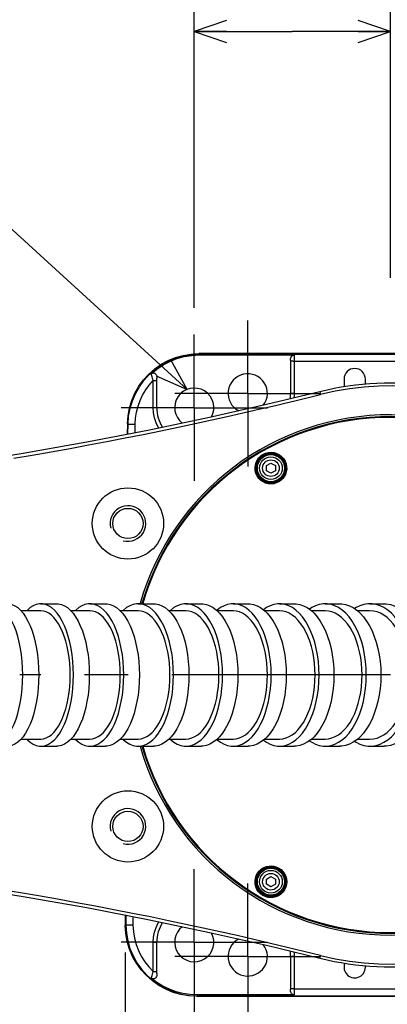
# Model space of a CAD drawing. Extents: x 0 to 594, y 0 to 420.
# Tile 45 of 71: x 285 to 305, y 318 to 373. Entities that reach past the tile are written whole.
import ezdxf

# ---------------------------------------------------------------- set-up
doc = ezdxf.new("R2010")
doc.units = 0
doc.header["$LTSCALE"] = 32.67
doc.linetypes.add('CENTER', pattern=[0.6, 0.375, -0.075, 0.075, -0.075])
doc.layers.get('0').update_dxf_attribs({"linetype": 'CONTINUOUS'})
for name, color, linetype in [('1_DESIGN', 7, 'CONTINUOUS'), ('AXIS', 7, 'CONTINUOUS'), ('DRA_ITEM', 7, 'CONTINUOUS'), ('DRAFT', 7, 'CONTINUOUS'), ('DRIV_DIM', 7, 'CONTINUOUS'), ('ROUND', 7, 'CONTINUOUS')]:
    doc.layers.add(name, color=color, linetype=linetype)
doc.styles.get("Standard").update_dxf_attribs({"font": 'txt', "width": 0.8})
doc.dimstyles.new('DIMSTYLE_1', dxfattribs={"dimtxt": 3.8, "dimasz": 1.8, "dimexe": 2, "dimexo": 1.5, "dimgap": 0.95, "dimtad": 1, "dimdec": 3, "dimlfac": 5, "dimtxsty": 'STANDARD', "dimblk": 'OPEN', "dimblk1": 'OPEN', "dimblk2": 'OPEN', "dimcen": 0.09, "dimazin": 2, "dimtp": 0.001, "dimtm": 0.001, "dimtfac": 1, "dimtdec": 3, "dimtofl": 0, "dimtmove": 0, "dimatfit": 3, "dimtolj": 1})
doc.dimstyles.new('DIMSTYLE_3', dxfattribs={"dimtxt": 3.8, "dimasz": 1.8, "dimexe": 2, "dimexo": 1.5, "dimgap": 0.95, "dimtad": 1, "dimdec": 0, "dimlfac": 5, "dimtxsty": 'STANDARD', "dimblk": 'OPEN', "dimblk1": 'OPEN', "dimblk2": 'OPEN', "dimcen": 0.09, "dimazin": 2, "dimtp": 0.001, "dimtm": 0.001, "dimtfac": 1, "dimtdec": 0, "dimtofl": 0, "dimtmove": 0, "dimatfit": 3, "dimtolj": 1})

# ---------------------------------------------------------------- blocks, each defined once
blk = doc.blocks.new('_OPEN')
at = {"color": 0, "linetype": 'BYBLOCK'}
for p, q in [((0, 0), (-1, 0.342)), ((-1, -0.342), (0, 0)), ((-1, 0), (0, 0))]:
    blk.add_line(p, q, dxfattribs=at)
blk = doc.blocks.new('*D1')
at = {"layer": 'DRIV_DIM', "color": 2, "linetype": 'CONTINUOUS'}
for p, q in [((195.348, 358.881), (195.348, 393.492)), ((305.348, 358.525), (305.348, 393.492)), ((195.348, 391.492), (250.348, 391.492)), ((305.348, 391.492), (250.348, 391.492))]:
    blk.add_line(p, q, dxfattribs=at)
at = {"layer": 'DRIV_DIM', "color": 2, "linetype": 'CONTINUOUS', "xscale": 1.8, "yscale": 1.8, "zscale": 1.8, "rotation": 180}
blk.add_blockref('_OPEN', (195.348, 391.492), dxfattribs=at)
at = {"layer": 'DRIV_DIM', "color": 2, "linetype": 'CONTINUOUS', "xscale": 1.8, "yscale": 1.8, "zscale": 1.8}
blk.add_blockref('_OPEN', (305.348, 391.492), dxfattribs=at)
blk = doc.blocks.new('*D5')
at = {"layer": 'DRIV_DIM', "color": 2, "linetype": 'CONTINUOUS'}
for p, q in [((89.548, 337.737), (89.548, 403.587)), ((349.748, 344.637), (349.748, 403.587)), ((89.548, 401.587), (219.648, 401.587)), ((349.748, 401.587), (219.648, 401.587))]:
    blk.add_line(p, q, dxfattribs=at)
at = {"layer": 'DRIV_DIM', "color": 2, "linetype": 'CONTINUOUS', "xscale": 1.8, "yscale": 1.8, "zscale": 1.8, "rotation": 180}
blk.add_blockref('_OPEN', (89.548, 401.587), dxfattribs=at)
at = {"layer": 'DRIV_DIM', "color": 2, "linetype": 'CONTINUOUS', "xscale": 1.8, "yscale": 1.8, "zscale": 1.8}
blk.add_blockref('_OPEN', (349.748, 401.587), dxfattribs=at)
blk = doc.blocks.new('*D6')
at = {"layer": 'DRIV_DIM', "color": 2, "linetype": 'CONTINUOUS'}
for p, q in [((294.348, 356.837), (294.348, 374.349)), ((305.348, 358.525), (305.348, 374.349)), ((294.348, 372.349), (299.848, 372.349)), ((305.348, 372.349), (299.848, 372.349))]:
    blk.add_line(p, q, dxfattribs=at)
at = {"layer": 'DRIV_DIM', "color": 2, "linetype": 'CONTINUOUS', "xscale": 1.8, "yscale": 1.8, "zscale": 1.8, "rotation": 180}
blk.add_blockref('_OPEN', (294.348, 372.349), dxfattribs=at)
at = {"layer": 'DRIV_DIM', "color": 2, "linetype": 'CONTINUOUS', "xscale": 1.8, "yscale": 1.8, "zscale": 1.8}
blk.add_blockref('_OPEN', (305.348, 372.349), dxfattribs=at)
blk = doc.blocks.new('*D10')
at = {"layer": 'DRIV_DIM', "color": 2, "linetype": 'CONTINUOUS'}
for p, q in [((290.479, 320.666), (290.479, 289.448)), ((340.548, 320.732), (340.548, 289.448)), ((290.479, 291.448), (315.513, 291.448)), ((340.548, 291.448), (315.513, 291.448))]:
    blk.add_line(p, q, dxfattribs=at)
at = {"layer": 'DRIV_DIM', "color": 2, "linetype": 'CONTINUOUS', "xscale": 1.8, "yscale": 1.8, "zscale": 1.8, "rotation": 180}
blk.add_blockref('_OPEN', (290.479, 291.448), dxfattribs=at)
at = {"layer": 'DRIV_DIM', "color": 2, "linetype": 'CONTINUOUS', "xscale": 1.8, "yscale": 1.8, "zscale": 1.8}
blk.add_blockref('_OPEN', (340.548, 291.448), dxfattribs=at)

msp = doc.modelspace()

# ---------------------------------------------------------------- linework, layer by layer
at = {"color": 9, "linetype": 'CONTINUOUS'}
for p, q in [((294.62877, 354.24357), (294.62877, 354.19388)), ((294.50604, 318.27978), (294.50604, 318.23009))]:
    msp.add_line(p, q, dxfattribs=at)
at = {"color": 7, "linetype": 'CONTINUOUS'}
for p, q in [((302.74808, 352.83683), (302.74808, 352.43683)), ((303.94808, 352.54942), (303.94808, 352.83683)), ((285.74142, 339.83684), (284.62998, 339.83684)), ((288.4855, 339.83683), (287.42557, 339.83683)), ((291.19864, 339.83683), (290.19244, 339.83683)), ((293.87841, 339.83685), (292.9284, 339.83684)), ((296.52206, 339.83686), (295.63102, 339.83686)), ((299.12649, 339.83684), (298.29757, 339.83685)), ((301.68819, 339.83685), (300.9249, 339.83685)), ((304.20331, 339.83687), (303.50946, 339.83687)), ((284.62998, 332.63683), (285.74142, 332.63682)), ((287.42557, 332.63683), (288.4855, 332.63684)), ((290.19244, 332.63684), (291.19864, 332.63684)), ((292.9284, 332.63683), (293.87841, 332.63682)), ((295.63102, 332.63681), (296.52206, 332.63681)), ((298.29757, 332.63682), (299.12649, 332.63682)), ((300.9249, 332.63682), (301.68819, 332.63682)), ((303.50946, 332.6368), (304.20331, 332.63679))]:
    msp.add_line(p, q, dxfattribs=at)
for points in [[(287.38554, 336.23683), (287.37853, 336.56886), (287.35755, 336.89825), (287.3228, 337.22186), (287.27452, 337.53727), (287.21322, 337.84132), (287.13928, 338.13198), (287.05351, 338.40616), (286.95644, 338.66214), (286.84913, 338.89713), (286.73222, 339.1097), (286.60701, 339.29752), (286.47426, 339.45943), (286.33541, 339.59368), (286.19135, 339.69941), (286.04357, 339.77552), (285.89312, 339.82148), (285.74142, 339.83684)], [(290.19709, 336.23683), (290.18979, 336.56885), (290.16795, 336.89825), (290.13177, 337.22185), (290.08151, 337.53726), (290.01769, 337.84131), (289.94072, 338.13197), (289.85144, 338.40615), (289.75038, 338.66213), (289.63866, 338.89712), (289.51696, 339.10969), (289.38661, 339.29751), (289.24842, 339.45942), (289.10386, 339.59367), (288.9539, 339.6994), (288.80005, 339.77551), (288.64343, 339.82147), (288.4855, 339.83683)], [(292.97937, 336.23683), (292.97178, 336.56885), (292.94906, 336.89825), (292.91141, 337.22185), (292.85913, 337.53726), (292.79273, 337.84131), (292.71265, 338.13197), (292.61976, 338.40614), (292.51462, 338.66213), (292.39839, 338.89712), (292.27177, 339.10969), (292.13616, 339.29751), (291.99238, 339.45941), (291.84199, 339.59367), (291.68597, 339.6994), (291.5259, 339.77551), (291.36296, 339.82147), (291.19864, 339.83683)], [(295.73014, 336.23683), (295.72225, 336.56886), (295.69862, 336.89825), (295.65948, 337.22185), (295.60511, 337.53727), (295.53606, 337.84132), (295.45279, 338.13198), (295.35619, 338.40616), (295.24686, 338.66214), (295.126, 338.89713), (294.99433, 339.1097), (294.85331, 339.29752), (294.70381, 339.45943), (294.54742, 339.59369), (294.38517, 339.69942), (294.21873, 339.77553), (294.04928, 339.82149), (293.87841, 339.83685)], [(298.44684, 336.23683), (298.43864, 336.56886), (298.41408, 336.89825), (298.37339, 337.22186), (298.31687, 337.53727), (298.2451, 337.84132), (298.15855, 338.13198), (298.05814, 338.40616), (297.94449, 338.66215), (297.81886, 338.89714), (297.682, 339.10971), (297.53542, 339.29753), (297.38001, 339.45944), (297.21745, 339.5937), (297.04881, 339.69943), (296.87579, 339.77554), (296.69967, 339.8215), (296.52206, 339.83686)], [(301.12656, 336.23683), (301.11804, 336.56885), (301.09252, 336.89825), (301.05024, 337.22185), (300.99151, 337.53726), (300.91693, 337.84131), (300.82699, 338.13197), (300.72265, 338.40615), (300.60456, 338.66213), (300.47402, 338.89712), (300.3318, 339.1097), (300.17948, 339.29752), (300.018, 339.45943), (299.84908, 339.59368), (299.67384, 339.69941), (299.49405, 339.77553), (299.31103, 339.82149), (299.12649, 339.83684)], [(303.76603, 336.23683), (303.75718, 336.56885), (303.73066, 336.89825), (303.68674, 337.22185), (303.62573, 337.53726), (303.54825, 337.84131), (303.45482, 338.13197), (303.34642, 338.40615), (303.22374, 338.66214), (303.08812, 338.89713), (302.94038, 339.1097), (302.78214, 339.29752), (302.61438, 339.45943), (302.43889, 339.59369), (302.25684, 339.69942), (302.07006, 339.77553), (301.87993, 339.82149), (301.68819, 339.83685)], [(306.36151, 336.23683), (306.35231, 336.56886), (306.32477, 336.89825), (306.27915, 337.22186), (306.21578, 337.53727), (306.1353, 337.84132), (306.03826, 338.13199), (305.92567, 338.40616), (305.79824, 338.66215), (305.65738, 338.89714), (305.50392, 339.10972), (305.33956, 339.29754), (305.16531, 339.45945), (304.98304, 339.59371), (304.79394, 339.69944), (304.59994, 339.77555), (304.40246, 339.82151), (304.20331, 339.83687)], [(285.74142, 332.63682), (285.8931, 332.65218), (286.04355, 332.69813), (286.19133, 332.77424), (286.33539, 332.87997), (286.47425, 333.01422), (286.60699, 333.17613), (286.73221, 333.36394), (286.84911, 333.57651), (286.95643, 333.81149), (287.0535, 334.06748), (287.13927, 334.34165), (287.21321, 334.63232), (287.27452, 334.93636), (287.3228, 335.25178), (287.35755, 335.57537), (287.37853, 335.90478), (287.38554, 336.23683)], [(288.4855, 332.63684), (288.64341, 332.65219), (288.80003, 332.69814), (288.95388, 332.77425), (289.10384, 332.87998), (289.2484, 333.01423), (289.38659, 333.17614), (289.51694, 333.36395), (289.63865, 333.57652), (289.75036, 333.8115), (289.85142, 334.06749), (289.94071, 334.34166), (290.01768, 334.63232), (290.08151, 334.93637), (290.13177, 335.25178), (290.16795, 335.57538), (290.18979, 335.90478), (290.19709, 336.23683)], [(291.19864, 332.63684), (291.36294, 332.65219), (291.52588, 332.69815), (291.68595, 332.77426), (291.84197, 332.87998), (291.99237, 333.01423), (292.13614, 333.17614), (292.27176, 333.36395), (292.39838, 333.57652), (292.5146, 333.81151), (292.61975, 334.06749), (292.71264, 334.34166), (292.79272, 334.63232), (292.85912, 334.93637), (292.91141, 335.25178), (292.94905, 335.57538), (292.97178, 335.90478), (292.97937, 336.23683)], [(293.87841, 332.63682), (294.04926, 332.65217), (294.2187, 332.69813), (294.38515, 332.77424), (294.5474, 332.87996), (294.70379, 333.01421), (294.8533, 333.17612), (294.99432, 333.36393), (295.12598, 333.57651), (295.24685, 333.81149), (295.35618, 334.06748), (295.45278, 334.34165), (295.53605, 334.63232), (295.6051, 334.93636), (295.65947, 335.25178), (295.69862, 335.57538), (295.72225, 335.90478), (295.73014, 336.23683)], [(296.52206, 332.63681), (296.69964, 332.65216), (296.87577, 332.69812), (297.04879, 332.77423), (297.21743, 332.87995), (297.37999, 333.01421), (297.5354, 333.17611), (297.68198, 333.36393), (297.81885, 333.5765), (297.94448, 333.81149), (298.05813, 334.06748), (298.15854, 334.34165), (298.24509, 334.63231), (298.31687, 334.93636), (298.37339, 335.25178), (298.41407, 335.57537), (298.43864, 335.90478), (298.44684, 336.23683)], [(299.12649, 332.63682), (299.31101, 332.65218), (299.49403, 332.69813), (299.67381, 332.77424), (299.84906, 332.87997), (300.01798, 333.01422), (300.17947, 333.17613), (300.33178, 333.36394), (300.474, 333.57652), (300.60455, 333.8115), (300.72264, 334.06749), (300.82698, 334.34166), (300.91692, 334.63232), (300.9915, 334.93637), (301.05023, 335.25178), (301.09251, 335.57538), (301.11804, 335.90478), (301.12656, 336.23683)], [(301.68819, 332.63682), (301.87991, 332.65217), (302.07004, 332.69812), (302.25681, 332.77424), (302.43887, 332.87996), (302.61435, 333.01422), (302.78212, 333.17612), (302.94036, 333.36394), (303.08811, 333.57651), (303.22373, 333.8115), (303.34641, 334.06749), (303.4548, 334.34166), (303.54824, 334.63232), (303.62572, 334.93637), (303.68674, 335.25178), (303.73066, 335.57538), (303.75717, 335.90478), (303.76603, 336.23683)], [(304.20331, 332.63679), (304.40243, 332.65215), (304.59992, 332.6981), (304.79391, 332.77421), (304.98301, 332.87994), (305.16529, 333.0142), (305.33954, 333.1761), (305.5039, 333.36392), (305.65736, 333.5765), (305.79823, 333.81148), (305.92566, 334.06747), (306.03824, 334.34164), (306.1353, 334.63231), (306.21577, 334.93636), (306.27914, 335.25178), (306.32477, 335.57537), (306.35231, 335.90478), (306.36151, 336.23683)]]:
    msp.add_lwpolyline(points, dxfattribs=at)
for centre, radius, start, end in [((297.34808, 352.03683), 1.1, 322.579898, 242.926931), ((303.34808, 352.83683), 0.6, 0, 180), ((294.34808, 351.23683), 1.1, 331.41541, 232.426047), ((303.34808, 352.43683), 0.6, 180, 183.228948), ((305.34808, 336.23683), 14.6, 15.533775, 164.096758), ((305.34808, 336.23683), 14.6, 195.903242, 344.466225), ((294.34808, 321.23683), 1.1, 127.574094, 28.585869), ((297.34808, 320.43683), 1.1, 117.073121, 37.418665)]:
    msp.add_arc(centre, radius, start, end, dxfattribs=at)
at = {"color": 2, "linetype": 'CONTINUOUS'}
for centre in [(290.62565, 344.73683), (290.62565, 327.73683)]:
    msp.add_arc(centre, 1, 255, 195, dxfattribs=at)
at = {"layer": '1_DESIGN', "color": 7, "linetype": 'CONTINUOUS'}
for p, q in [((298.39808, 347.98591), (298.64808, 348.13025)), ((298.39808, 347.69724), (298.39808, 347.98591)), ((298.64808, 347.5529), (298.39808, 347.69724)), ((298.64808, 348.13025), (298.89808, 347.98591)), ((298.89808, 347.69724), (298.64808, 347.5529)), ((298.89808, 347.98591), (298.89808, 347.69724)), ((298.39808, 324.77643), (298.64808, 324.92077)), ((298.39808, 324.48775), (298.39808, 324.77643)), ((298.64808, 324.34342), (298.39808, 324.48775)), ((298.64808, 324.92077), (298.89808, 324.77643)), ((298.89808, 324.48775), (298.64808, 324.34342)), ((298.89808, 324.77643), (298.89808, 324.48775))]:
    msp.add_line(p, q, dxfattribs=at)
for centre in [(298.64808, 347.84157), (298.64808, 324.63209)]:
    msp.add_circle(centre, 0.76, dxfattribs=at)
at = {"layer": '1_DESIGN', "color": 9, "linetype": 'CONTINUOUS'}
for centre, radius in [((298.64808, 347.84157), 0.63885), ((298.64808, 347.84157), 0.46667), ((298.64808, 324.63209), 0.63885), ((298.64808, 324.63209), 0.46667)]:
    msp.add_circle(centre, radius, dxfattribs=at)
at = {"layer": 'AXIS', "color": 7, "linetype": 'CENTER'}
for p, q in [((297.34808, 352.03683), (297.34808, 356.13683)), ((294.34808, 351.23683), (294.34808, 355.33683)), ((297.34808, 352.03683), (293.24808, 352.03683)), ((297.34808, 352.03683), (301.44808, 352.03683)), ((297.34808, 352.03683), (297.34808, 347.93683)), ((294.34808, 351.23683), (290.24808, 351.23683)), ((294.34808, 351.23683), (298.44808, 351.23683)), ((294.34808, 351.23683), (294.34808, 347.13683)), ((305.34808, 336.23683), (284.55943, 336.23683)), ((294.34808, 321.23683), (294.34808, 325.33683)), ((297.34808, 320.43683), (297.34808, 324.53683)), ((294.34808, 321.23683), (290.24808, 321.23683)), ((294.34808, 321.23683), (298.44808, 321.23683)), ((294.34808, 321.23683), (294.34808, 317.13683)), ((297.34808, 320.43683), (293.24808, 320.43683)), ((297.34808, 320.43683), (301.44808, 320.43683)), ((297.34808, 320.43683), (297.34808, 316.33683))]:
    msp.add_line(p, q, dxfattribs=at)
at = {"layer": 'AXIS', "color": 7, "linetype": 'CONTINUOUS'}
for p, q in [((285.74295, 340.23683), (286.63257, 340.23683)), ((288.48714, 340.23683), (289.3669, 340.23683)), ((291.20043, 340.23683), (292.06953, 340.23683)), ((293.88035, 340.23683), (294.73793, 340.23683)), ((296.52416, 340.23683), (297.36924, 340.23683)), ((299.12876, 340.23683), (299.96024, 340.23683)), ((301.6907, 340.23683), (302.50734, 340.23683)), ((304.20605, 340.23683), (305.00644, 340.23683)), ((285.74295, 332.23683), (286.63257, 332.23683)), ((288.48714, 332.23683), (289.3669, 332.23683)), ((291.20043, 332.23683), (292.06953, 332.23683)), ((293.88035, 332.23683), (294.73793, 332.23683)), ((296.52416, 332.23683), (297.36924, 332.23683)), ((299.12876, 332.23683), (299.96024, 332.23683)), ((301.6907, 332.23683), (302.50734, 332.23683)), ((304.20605, 332.23683), (305.00644, 332.23683))]:
    msp.add_line(p, q, dxfattribs=at)
for points in [[(284.72345, 336.23683), (284.71551, 336.61706), (284.69177, 336.99384), (284.65243, 337.36376), (284.59785, 337.72348), (284.52853, 338.06974), (284.4451, 338.3994), (284.34831, 338.70947), (284.23904, 338.99715), (284.11828, 339.25983), (283.98711, 339.49514), (283.84674, 339.70093), (283.69843, 339.87536), (283.54352, 340.01684), (283.38341, 340.12408), (283.21957, 340.19612), (283.05346, 340.2323), (282.97003, 340.23683)], [(283.86883, 340.23683), (283.95226, 340.2323), (284.11837, 340.19612), (284.28222, 340.12408), (284.44232, 340.01684), (284.59723, 339.87536), (284.74554, 339.70093), (284.88592, 339.49514), (285.01708, 339.25983), (285.13784, 338.99715), (285.24711, 338.70947), (285.3439, 338.3994), (285.42734, 338.06974), (285.49665, 337.72348), (285.55123, 337.36376), (285.59057, 336.99384), (285.61431, 336.61706), (285.62225, 336.23683)], [(285.74295, 340.23683), (285.65603, 340.2323), (285.48297, 340.19612), (285.31227, 340.12408), (285.14547, 340.01684), (284.98408, 339.87536), (284.94996, 339.83684)], [(287.56971, 336.23683), (287.56144, 336.61706), (287.5367, 336.99384), (287.49572, 337.36376), (287.43886, 337.72348), (287.36664, 338.06974), (287.27972, 338.3994), (287.17888, 338.70947), (287.06504, 338.99715), (286.93922, 339.25983), (286.80257, 339.49514), (286.65633, 339.70093), (286.50181, 339.87536), (286.34042, 340.01684), (286.17362, 340.12408), (286.00292, 340.19612), (285.82987, 340.2323), (285.74295, 340.23683)], [(286.63257, 340.23683), (286.71949, 340.2323), (286.89255, 340.19612), (287.06325, 340.12408), (287.23005, 340.01684), (287.39144, 339.87536), (287.54595, 339.70093), (287.6922, 339.49514), (287.82885, 339.25983), (287.95466, 338.99715), (288.06851, 338.70947), (288.16935, 338.3994), (288.25627, 338.06974), (288.32848, 337.72348), (288.38534, 337.36376), (288.42633, 336.99384), (288.45107, 336.61706), (288.45934, 336.23683)], [(288.48714, 340.23683), (288.39666, 340.2323), (288.2165, 340.19612), (288.0388, 340.12408), (287.86515, 340.01684), (287.69714, 339.87536), (287.66161, 339.83683)], [(290.38887, 336.23683), (290.38026, 336.61706), (290.35451, 336.99384), (290.31184, 337.36376), (290.25265, 337.72348), (290.17747, 338.06974), (290.08698, 338.3994), (289.982, 338.70947), (289.86349, 338.99715), (289.73251, 339.25983), (289.59026, 339.49514), (289.43801, 339.70093), (289.27715, 339.87536), (289.10914, 340.01684), (288.93549, 340.12408), (288.75779, 340.19612), (288.57763, 340.2323), (288.48714, 340.23683)], [(289.3669, 340.23683), (289.45739, 340.2323), (289.63754, 340.19612), (289.81525, 340.12408), (289.98889, 340.01684), (290.1569, 339.87536), (290.31776, 339.70093), (290.47001, 339.49514), (290.61226, 339.25983), (290.74324, 338.99715), (290.86176, 338.70947), (290.96673, 338.3994), (291.05722, 338.06974), (291.1324, 337.72348), (291.19159, 337.36376), (291.23426, 336.99384), (291.26001, 336.61706), (291.26863, 336.23683)], [(291.20043, 340.23683), (291.10629, 340.2323), (290.91886, 340.19612), (290.73397, 340.12408), (290.55332, 340.01684), (290.37852, 339.87536), (290.34155, 339.83683)], [(293.17896, 336.23683), (293.17, 336.61706), (293.14321, 336.99384), (293.09882, 337.36376), (293.03724, 337.72348), (292.95902, 338.06974), (292.86488, 338.3994), (292.75566, 338.70947), (292.63236, 338.99715), (292.49609, 339.25983), (292.34809, 339.49514), (292.1897, 339.70093), (292.02234, 339.87536), (291.84755, 340.01684), (291.66689, 340.12408), (291.48201, 340.19612), (291.29457, 340.2323), (291.20043, 340.23683)], [(292.06953, 340.23683), (292.16367, 340.2323), (292.35111, 340.19612), (292.53599, 340.12408), (292.71665, 340.01684), (292.89144, 339.87536), (293.0588, 339.70093), (293.21719, 339.49514), (293.3652, 339.25983), (293.50146, 338.99715), (293.62476, 338.70947), (293.73398, 338.3994), (293.82812, 338.06974), (293.90634, 337.72348), (293.96792, 337.36376), (294.01231, 336.99384), (294.03911, 336.61706), (294.04806, 336.23683)], [(293.88035, 340.23683), (293.78246, 340.2323), (293.58755, 340.19612), (293.3953, 340.12408), (293.20744, 340.01684), (293.02567, 339.87536), (292.98724, 339.83684)], [(295.93776, 336.23683), (295.92844, 336.61706), (295.90058, 336.99384), (295.85442, 337.36376), (295.79038, 337.72348), (295.70905, 338.06974), (295.61115, 338.3994), (295.49758, 338.70947), (295.36937, 338.99715), (295.22766, 339.25983), (295.07376, 339.49514), (294.90905, 339.70093), (294.73503, 339.87536), (294.55326, 340.01684), (294.3654, 340.12408), (294.17315, 340.19612), (293.97825, 340.2323), (293.88035, 340.23683)], [(294.73793, 340.23683), (294.83583, 340.2323), (295.03073, 340.19612), (295.22298, 340.12408), (295.41084, 340.01684), (295.59261, 339.87536), (295.76663, 339.70093), (295.93134, 339.49514), (296.08524, 339.25983), (296.22694, 338.99715), (296.35516, 338.70947), (296.46873, 338.3994), (296.56663, 338.06974), (296.64796, 337.72348), (296.712, 337.36376), (296.75816, 336.99384), (296.78602, 336.61706), (296.79534, 336.23683)], [(296.52416, 340.23683), (296.4224, 340.2323), (296.21981, 340.19612), (296.01997, 340.12408), (295.8247, 340.01684), (295.63577, 339.87536), (295.61377, 339.85415)], [(298.66272, 336.23683), (298.65304, 336.61706), (298.62408, 336.99384), (298.5761, 337.36376), (298.50953, 337.72348), (298.42499, 338.06974), (298.32323, 338.3994), (298.20518, 338.70947), (298.07191, 338.99715), (297.92462, 339.25983), (297.76465, 339.49514), (297.59344, 339.70093), (297.41255, 339.87536), (297.22361, 340.01684), (297.02834, 340.12408), (296.82851, 340.19612), (296.62591, 340.2323), (296.52416, 340.23683)], [(297.36924, 340.23683), (297.47099, 340.2323), (297.67359, 340.19612), (297.87342, 340.12408), (298.06869, 340.01684), (298.25763, 339.87536), (298.43852, 339.70093), (298.60973, 339.49514), (298.7697, 339.25983), (298.91699, 338.99715), (299.05026, 338.70947), (299.16831, 338.3994), (299.27007, 338.06974), (299.35461, 337.72348), (299.42118, 337.36376), (299.46916, 336.99384), (299.49812, 336.61706), (299.5078, 336.23683)], [(299.12876, 340.23683), (299.02303, 340.2323), (298.81251, 340.19612), (298.60485, 340.12408), (298.40194, 340.01684), (298.23212, 339.89446)], [(301.351, 336.23683), (301.34093, 336.61706), (301.31084, 336.99384), (301.26098, 337.36376), (301.19181, 337.72348), (301.10396, 338.06974), (300.99823, 338.3994), (300.87556, 338.70947), (300.73707, 338.99715), (300.58402, 339.25983), (300.41779, 339.49514), (300.23988, 339.70093), (300.05191, 339.87536), (299.85559, 340.01684), (299.65268, 340.12408), (299.44502, 340.19612), (299.2345, 340.2323), (299.12876, 340.23683)], [(299.96024, 340.23683), (300.06598, 340.2323), (300.2765, 340.19612), (300.48415, 340.12408), (300.68706, 340.01684), (300.88339, 339.87536), (301.07136, 339.70093), (301.24926, 339.49514), (301.4155, 339.25983), (301.56855, 338.99715), (301.70704, 338.70947), (301.8297, 338.3994), (301.93544, 338.06974), (302.02329, 337.72348), (302.09246, 337.36376), (302.14232, 336.99384), (302.17241, 336.61706), (302.18247, 336.23683)], [(301.6907, 340.23683), (301.58085, 340.2323), (301.36215, 340.19612), (301.14642, 340.12408), (300.93563, 340.01684), (300.80898, 339.92899)], [(303.99931, 336.23683), (303.98885, 336.61706), (303.95759, 336.99384), (303.90579, 337.36376), (303.83394, 337.72348), (303.74267, 338.06974), (303.63282, 338.3994), (303.50539, 338.70947), (303.36152, 338.99715), (303.20252, 339.25983), (303.02982, 339.49514), (302.845, 339.70093), (302.64973, 339.87536), (302.44577, 340.01684), (302.23497, 340.12408), (302.01925, 340.19612), (301.80055, 340.2323), (301.6907, 340.23683)], [(302.50734, 340.23683), (302.61718, 340.2323), (302.83588, 340.19612), (303.05161, 340.12408), (303.26241, 340.01684), (303.46637, 339.87536), (303.66164, 339.70093), (303.84646, 339.49514), (304.01915, 339.25983), (304.17815, 338.99715), (304.32202, 338.70947), (304.44946, 338.3994), (304.55931, 338.06974), (304.65057, 337.72348), (304.72243, 337.36376), (304.77423, 336.99384), (304.80549, 336.61706), (304.81594, 336.23683)], [(304.20605, 340.23683), (304.09195, 340.2323), (303.86479, 340.19612), (303.64072, 340.12408), (303.42178, 340.01684), (303.34058, 339.96261)], [(306.60393, 336.23683), (306.59307, 336.61706), (306.5606, 336.99384), (306.5068, 337.36376), (306.43217, 337.72348), (306.33737, 338.06974), (306.22328, 338.3994), (306.09091, 338.70947), (305.94148, 338.99715), (305.77633, 339.25983), (305.59696, 339.49514), (305.40499, 339.70093), (305.20216, 339.87536), (304.99032, 340.01684), (304.77137, 340.12408), (304.5473, 340.19612), (304.32014, 340.2323), (304.20605, 340.23683)], [(305.00644, 340.23683), (305.12054, 340.2323), (305.3477, 340.19612), (305.57177, 340.12408), (305.79071, 340.01684), (306.00256, 339.87536), (306.20539, 339.70093), (306.39735, 339.49514), (306.57672, 339.25983), (306.74187, 338.99715), (306.89131, 338.70947), (307.02367, 338.3994), (307.13777, 338.06974), (307.23256, 337.72348), (307.3072, 337.36376), (307.361, 336.99384), (307.39347, 336.61706), (307.40433, 336.23683)], [(282.97003, 332.23684), (283.05346, 332.24136), (283.21957, 332.27755), (283.38341, 332.34959), (283.54352, 332.45683), (283.69843, 332.5983), (283.84674, 332.77273), (283.98711, 332.97853), (284.11828, 333.21383), (284.23904, 333.47652), (284.34831, 333.7642), (284.4451, 334.07427), (284.52853, 334.40393), (284.59785, 334.75018), (284.65243, 335.1099), (284.69177, 335.47983), (284.71551, 335.85661), (284.72345, 336.23683)], [(285.62225, 336.23683), (285.61431, 335.85661), (285.59057, 335.47983), (285.55123, 335.1099), (285.49665, 334.75018), (285.42734, 334.40393), (285.3439, 334.07427), (285.24711, 333.7642), (285.13784, 333.47652), (285.01708, 333.21383), (284.88592, 332.97853), (284.74554, 332.77273), (284.59723, 332.5983), (284.44232, 332.45683), (284.28222, 332.34959), (284.11837, 332.27755), (283.95226, 332.24136), (283.86883, 332.23684)], [(285.74295, 332.23684), (285.82987, 332.24136), (286.00292, 332.27755), (286.17362, 332.34959), (286.34042, 332.45683), (286.50181, 332.5983), (286.65633, 332.77273), (286.80257, 332.97853), (286.93922, 333.21383), (287.06504, 333.47652), (287.17888, 333.7642), (287.27972, 334.07427), (287.36664, 334.40393), (287.43886, 334.75018), (287.49572, 335.1099), (287.5367, 335.47983), (287.56144, 335.85661), (287.56971, 336.23683)], [(288.45934, 336.23683), (288.45107, 335.85661), (288.42633, 335.47983), (288.38534, 335.1099), (288.32848, 334.75018), (288.25627, 334.40393), (288.16935, 334.07427), (288.06851, 333.7642), (287.95466, 333.47652), (287.82885, 333.21383), (287.6922, 332.97853), (287.54595, 332.77273), (287.39144, 332.5983), (287.23005, 332.45683), (287.06325, 332.34959), (286.89255, 332.27755), (286.71949, 332.24136), (286.63257, 332.23684)], [(288.48714, 332.23684), (288.57763, 332.24136), (288.75779, 332.27755), (288.93549, 332.34959), (289.10914, 332.45683), (289.27715, 332.5983), (289.43801, 332.77273), (289.59026, 332.97853), (289.73251, 333.21383), (289.86349, 333.47652), (289.982, 333.7642), (290.08698, 334.07427), (290.17747, 334.40393), (290.25265, 334.75018), (290.31184, 335.1099), (290.35451, 335.47983), (290.38026, 335.85661), (290.38887, 336.23683)], [(291.26863, 336.23683), (291.26001, 335.85661), (291.23426, 335.47983), (291.19159, 335.1099), (291.1324, 334.75018), (291.05722, 334.40393), (290.96673, 334.07427), (290.86176, 333.7642), (290.74324, 333.47652), (290.61226, 333.21383), (290.47001, 332.97853), (290.31776, 332.77273), (290.1569, 332.5983), (289.98889, 332.45683), (289.81525, 332.34959), (289.63754, 332.27755), (289.45739, 332.24136), (289.3669, 332.23684)], [(291.20043, 332.23684), (291.29457, 332.24136), (291.48201, 332.27755), (291.66689, 332.34959), (291.84755, 332.45683), (292.02234, 332.5983), (292.1897, 332.77273), (292.34809, 332.97853), (292.49609, 333.21383), (292.63236, 333.47652), (292.75566, 333.7642), (292.86488, 334.07427), (292.95902, 334.40393), (293.03724, 334.75018), (293.09882, 335.1099), (293.14321, 335.47983), (293.17, 335.85661), (293.17896, 336.23683)], [(294.04806, 336.23683), (294.03911, 335.85661), (294.01231, 335.47983), (293.96792, 335.1099), (293.90634, 334.75018), (293.82812, 334.40393), (293.73398, 334.07427), (293.62476, 333.7642), (293.50146, 333.47652), (293.3652, 333.21383), (293.21719, 332.97853), (293.0588, 332.77273), (292.89144, 332.5983), (292.71665, 332.45683), (292.53599, 332.34959), (292.35111, 332.27755), (292.16367, 332.24136), (292.06953, 332.23684)], [(293.88035, 332.23684), (293.97825, 332.24136), (294.17315, 332.27755), (294.3654, 332.34959), (294.55326, 332.45683), (294.73503, 332.5983), (294.90905, 332.77273), (295.07376, 332.97853), (295.22766, 333.21383), (295.36937, 333.47652), (295.49758, 333.7642), (295.61115, 334.07427), (295.70905, 334.40393), (295.79038, 334.75018), (295.85442, 335.1099), (295.90058, 335.47983), (295.92844, 335.85661), (295.93776, 336.23683)], [(296.79534, 336.23683), (296.78602, 335.85661), (296.75816, 335.47983), (296.712, 335.1099), (296.64796, 334.75018), (296.56663, 334.40393), (296.46873, 334.07427), (296.35516, 333.7642), (296.22694, 333.47652), (296.08524, 333.21383), (295.93134, 332.97853), (295.76663, 332.77273), (295.59261, 332.5983), (295.41084, 332.45683), (295.22298, 332.34959), (295.03073, 332.27755), (294.83583, 332.24136), (294.73793, 332.23684)], [(296.52416, 332.23684), (296.62591, 332.24136), (296.82851, 332.27755), (297.02834, 332.34959), (297.22361, 332.45683), (297.41255, 332.5983), (297.59344, 332.77273), (297.76465, 332.97853), (297.92462, 333.21383), (298.07191, 333.47652), (298.20518, 333.7642), (298.32323, 334.07427), (298.42499, 334.40393), (298.50953, 334.75018), (298.5761, 335.1099), (298.62408, 335.47983), (298.65304, 335.85661), (298.66272, 336.23683)], [(299.5078, 336.23683), (299.49812, 335.85661), (299.46916, 335.47983), (299.42118, 335.1099), (299.35461, 334.75018), (299.27007, 334.40393), (299.16831, 334.07427), (299.05026, 333.7642), (298.91699, 333.47652), (298.7697, 333.21383), (298.60973, 332.97853), (298.43852, 332.77273), (298.25763, 332.5983), (298.06869, 332.45683), (297.87342, 332.34959), (297.67359, 332.27755), (297.47099, 332.24136), (297.36924, 332.23684)], [(299.12876, 332.23684), (299.2345, 332.24136), (299.44502, 332.27755), (299.65268, 332.34959), (299.85559, 332.45683), (300.05191, 332.5983), (300.23988, 332.77273), (300.41779, 332.97853), (300.58402, 333.21383), (300.73707, 333.47652), (300.87556, 333.7642), (300.99823, 334.07427), (301.10396, 334.40393), (301.19181, 334.75018), (301.26098, 335.1099), (301.31084, 335.47983), (301.34093, 335.85661), (301.351, 336.23683)], [(302.18247, 336.23683), (302.17241, 335.85661), (302.14232, 335.47983), (302.09246, 335.1099), (302.02329, 334.75018), (301.93544, 334.40393), (301.8297, 334.07427), (301.70704, 333.7642), (301.56855, 333.47652), (301.4155, 333.21383), (301.24926, 332.97853), (301.07136, 332.77273), (300.88339, 332.5983), (300.68706, 332.45683), (300.48415, 332.34959), (300.2765, 332.27755), (300.06598, 332.24136), (299.96024, 332.23684)], [(301.6907, 332.23684), (301.80055, 332.24136), (302.01925, 332.27755), (302.23497, 332.34959), (302.44577, 332.45683), (302.64973, 332.5983), (302.845, 332.77273), (303.02982, 332.97853), (303.20252, 333.21383), (303.36152, 333.47652), (303.50539, 333.7642), (303.63282, 334.07427), (303.74267, 334.40393), (303.83394, 334.75018), (303.90579, 335.1099), (303.95759, 335.47983), (303.98885, 335.85661), (303.99931, 336.23683)], [(304.81594, 336.23683), (304.80549, 335.85661), (304.77423, 335.47983), (304.72243, 335.1099), (304.65057, 334.75018), (304.55931, 334.40393), (304.44946, 334.07427), (304.32202, 333.7642), (304.17815, 333.47652), (304.01915, 333.21383), (303.84646, 332.97853), (303.66164, 332.77273), (303.46637, 332.5983), (303.26241, 332.45683), (303.05161, 332.34959), (302.83588, 332.27755), (302.61718, 332.24136), (302.50734, 332.23684)], [(304.20605, 332.23684), (304.32014, 332.24136), (304.5473, 332.27755), (304.77137, 332.34959), (304.99032, 332.45683), (305.20216, 332.5983), (305.40499, 332.77273), (305.59696, 332.97853), (305.77633, 333.21383), (305.94148, 333.47652), (306.09091, 333.7642), (306.22328, 334.07427), (306.33737, 334.40393), (306.43217, 334.75018), (306.5068, 335.1099), (306.5606, 335.47983), (306.59307, 335.85661), (306.60393, 336.23683)], [(307.40433, 336.23683), (307.39347, 335.85661), (307.361, 335.47983), (307.3072, 335.1099), (307.23256, 334.75018), (307.13777, 334.40393), (307.02367, 334.07427), (306.89131, 333.7642), (306.74187, 333.47652), (306.57672, 333.21383), (306.39735, 332.97853), (306.20539, 332.77273), (306.00256, 332.5983), (305.79071, 332.45683), (305.57177, 332.34959), (305.3477, 332.27755), (305.12054, 332.24136), (305.00644, 332.23684)], [(284.94996, 332.63683), (284.98408, 332.5983), (285.14547, 332.45683), (285.31227, 332.34959), (285.48297, 332.27755), (285.65603, 332.24136), (285.74295, 332.23684)], [(287.66161, 332.63683), (287.69714, 332.5983), (287.86515, 332.45683), (288.0388, 332.34959), (288.2165, 332.27755), (288.39666, 332.24136), (288.48714, 332.23684)], [(290.34155, 332.63684), (290.37852, 332.5983), (290.55332, 332.45683), (290.73397, 332.34959), (290.91886, 332.27755), (291.10629, 332.24136), (291.20043, 332.23684)], [(292.98724, 332.63683), (293.02567, 332.5983), (293.20744, 332.45683), (293.3953, 332.34959), (293.58755, 332.27755), (293.78246, 332.24136), (293.88035, 332.23684)], [(295.61377, 332.61951), (295.63577, 332.5983), (295.8247, 332.45683), (296.01997, 332.34959), (296.21981, 332.27755), (296.4224, 332.24136), (296.52416, 332.23684)], [(298.23212, 332.5792), (298.40194, 332.45683), (298.60485, 332.34959), (298.81251, 332.27755), (299.02303, 332.24136), (299.12876, 332.23684)], [(300.80898, 332.54468), (300.93563, 332.45683), (301.14642, 332.34959), (301.36215, 332.27755), (301.58085, 332.24136), (301.6907, 332.23684)], [(303.34058, 332.51105), (303.42178, 332.45683), (303.64072, 332.34959), (303.86479, 332.27755), (304.09195, 332.24136), (304.20605, 332.23684)]]:
    msp.add_lwpolyline(points, dxfattribs=at)
for centre, radius in [((290.62565, 344.73683), 2), ((290.62565, 344.73683), 0.85), ((290.62565, 327.73683), 2), ((290.62565, 327.73683), 0.85)]:
    msp.add_circle(centre, radius, dxfattribs=at)
msp.add_arc((303.34808, 319.83683), 0.6, 157.714266, 8.446252, dxfattribs=at)
at = {"layer": 'DRA_ITEM', "color": 2, "linetype": 'CONTINUOUS'}
msp.add_line((293.94621, 352.26079), (273.10431, 371.2986), dxfattribs=at)
msp.add_lwpolyline([(292.20199, 353.02022), (293.94621, 352.26079), (293.0324, 353.92931)], dxfattribs=at)
at = {"layer": 'DRAFT', "color": 7, "linetype": 'CONTINUOUS'}
for start, end in [(15.657627, 163.982242), (196.017758, 344.342373)]:
    msp.add_arc((305.34808, 336.23683), 14.5, start, end, dxfattribs=at)
at = {"layer": 'ROUND', "color": 7, "linetype": 'CONTINUOUS'}
for p, q in [((336.54808, 354.27174), (294.60109, 354.27174)), ((294.62877, 354.19388), (299.94808, 354.19388)), ((299.74808, 353.89535), (299.74808, 352.03683)), ((292.24808, 351.23683), (292.24808, 352.88911)), ((290.60231, 350.34216), (290.59175, 349.73693)), ((290.4737, 322.75961), (290.47888, 322.16641)), ((292.24808, 319.47485), (292.24808, 321.23683)), ((299.74808, 320.43683), (299.74808, 318.57831)), ((294.47811, 318.20192), (336.54808, 318.20192)), ((299.94808, 318.27978), (294.50604, 318.27978))]:
    msp.add_line(p, q, dxfattribs=at)
at = {"layer": 'ROUND', "color": 9, "linetype": 'CONTINUOUS'}
for p, q in [((294.62877, 354.24357), (294.60109, 354.27174)), ((294.62877, 354.24357), (336.54808, 354.24357)), ((299.90358, 353.85053), (322.04808, 353.85062)), ((299.94808, 354.19388), (299.94808, 352.04032)), ((291.9645, 353.01506), (291.92616, 353.13611)), ((292.04808, 351.24032), (292.04808, 352.75983)), ((301.39795, 352.13443), (301.43615, 351.98069)), ((290.63105, 350.31291), (290.60231, 350.34216)), ((290.62127, 349.74265), (290.63105, 350.31291)), ((291.02248, 349.82041), (291.03093, 350.31291)), ((298.12203, 348.56789), (298.19966, 348.61827)), ((299.16465, 347.12416), (299.09009, 347.076)), ((299.0111, 325.43816), (299.09009, 325.39766)), ((290.50317, 322.75389), (290.50788, 322.19566)), ((290.50788, 322.19566), (290.47888, 322.16641)), ((290.90372, 322.67626), (290.9078, 322.19217)), ((292.04808, 319.5934), (292.04808, 321.23334)), ((299.94808, 320.43334), (299.94808, 318.27978)), ((301.39795, 320.33923), (301.43615, 320.49298)), ((299.94808, 318.62305), (322.09259, 318.62314)), ((294.50604, 318.23009), (294.47811, 318.20192)), ((294.50604, 318.23009), (336.54808, 318.23009))]:
    msp.add_line(p, q, dxfattribs=at)
at = {"layer": 'ROUND', "color": 7, "linetype": 'CONTINUOUS'}
for points in [[(290.60231, 350.34216), (290.63463, 350.78458), (290.71574, 351.22067), (290.84462, 351.64507), (291.01969, 352.05257), (291.23879, 352.43816), (291.49924, 352.7971), (291.79782, 353.12499), (292.13087, 353.41781), (292.49431, 353.67195), (292.88366, 353.88429), (293.29415, 354.05222), (293.72074, 354.17367), (294.15818, 354.24715), (294.60109, 354.27174)], [(291.92616, 353.13611), (292.25212, 353.40688), (292.6053, 353.64155), (292.98156, 353.83733), (293.37663, 353.99198), (293.78602, 354.10373), (294.20503, 354.17129), (294.62877, 354.19388)], [(299.74808, 353.89535), (299.74867, 353.93856), (299.752, 353.98501), (299.76081, 354.03254), (299.77714, 354.07812), (299.80209, 354.11939), (299.83424, 354.15265), (299.87057, 354.17592), (299.9089, 354.18945), (299.94808, 354.19388)], [(291.92616, 353.13611), (291.96209, 353.16226), (292.00236, 353.17871), (292.04415, 353.18478), (292.087, 353.18042), (292.1297, 353.16462), (292.16845, 353.13753), (292.19978, 353.10149), (292.22323, 353.05755), (292.23843, 353.00718), (292.2461, 352.95109), (292.24808, 352.88911)], [(301.39795, 352.13443), (298.39277, 351.40939), (295.19342, 350.68509), (291.83233, 349.97736), (288.31107, 349.29494), (284.62901, 348.64648), (280.81595, 348.04545)], [(280.81595, 324.42822), (284.6316, 323.82675), (288.31366, 323.17825), (291.83492, 322.49578), (295.196, 321.78801), (298.39535, 321.06367), (301.39795, 320.33923)], [(294.47811, 318.20192), (294.03272, 318.22679), (293.59289, 318.3011), (293.1641, 318.4239), (292.75168, 318.59367), (292.36074, 318.8083), (291.99614, 319.06512), (291.66241, 319.36093), (291.3637, 319.69206), (291.10371, 320.05441), (290.88568, 320.44346), (290.71231, 320.85438), (290.58577, 321.28208), (290.50763, 321.72124), (290.47888, 322.16641)], [(292.24808, 319.47485), (292.24621, 319.4144), (292.2384, 319.35711), (292.22236, 319.30505), (292.19803, 319.26088), (292.16761, 319.22667), (292.13203, 319.20162), (292.0919, 319.1858), (292.05035, 319.18022), (292.009, 319.18465), (291.96866, 319.19926), (291.93228, 319.22344)], [(294.50604, 318.27978), (294.10686, 318.29983), (293.71157, 318.3598), (293.32427, 318.4591), (292.94894, 318.59673), (292.58938, 318.77129), (292.24927, 318.98097), (291.93228, 319.22344)], [(299.94808, 318.27978), (299.9089, 318.28421), (299.87057, 318.29774), (299.83424, 318.32102), (299.80209, 318.35428), (299.77714, 318.39555), (299.76081, 318.44113), (299.752, 318.48865), (299.74867, 318.5351), (299.74808, 318.57831)]]:
    msp.add_lwpolyline(points, dxfattribs=at)
at = {"layer": 'ROUND', "color": 9, "linetype": 'CONTINUOUS'}
for points in [[(290.63105, 350.31291), (290.66347, 350.75701), (290.74438, 351.19212), (290.87285, 351.61565), (291.04729, 352.02233), (291.26556, 352.4072), (291.52499, 352.76556), (291.82238, 353.09304), (292.15411, 353.38565), (292.51613, 353.6398), (292.90401, 353.85241), (293.31295, 354.02084), (293.74048, 354.14364), (294.18134, 354.21845), (294.62877, 354.24357)], [(299.90358, 353.85053), (299.86131, 353.85027), (299.82339, 353.84985), (299.79172, 353.8493), (299.76789, 353.84864), (299.7531, 353.8479), (299.74808, 353.84713)], [(291.03093, 350.31291), (291.05293, 350.65341), (291.10662, 350.98825), (291.19149, 351.3163), (291.30681, 351.63489), (291.45154, 351.94117), (291.6244, 352.23245), (291.82386, 352.50617), (292.04808, 352.75983)], [(292.04808, 352.75983), (292.02407, 352.83174), (292.00221, 352.89819), (291.98227, 352.95964), (291.9645, 353.01506)], [(292.04808, 352.75983), (292.09259, 352.75974), (292.13486, 352.75948), (292.17278, 352.75906), (292.20445, 352.75851), (292.22828, 352.75785), (292.24307, 352.75711), (292.24808, 352.75634)], [(299.94808, 352.04032), (299.90358, 352.04024), (299.86131, 352.03998), (299.82339, 352.03956), (299.79172, 352.03901), (299.76789, 352.03835), (299.7531, 352.03761), (299.74808, 352.03683)], [(299.94808, 352.04032), (299.94487, 351.91113), (299.93526, 351.78237), (299.93515, 351.78151)], [(284.21676, 348.40203), (285.25766, 348.57738), (286.32413, 348.76262), (287.3798, 348.95153), (288.41808, 349.14271), (289.44878, 349.33774), (290.47202, 349.53653), (291.47878, 349.7371), (292.46932, 349.93925), (293.44766, 350.14356), (294.40552, 350.34805), (295.3278, 350.54906), (296.19931, 350.74271), (297.0052, 350.92494), (297.73585, 351.09278), (298.39217, 351.24566), (298.98089, 351.38449), (299.51142, 351.51097), (299.98684, 351.62541), (300.4342, 351.73404), (300.90339, 351.84897), (301.43615, 351.98069)], [(292.04808, 351.24032), (292.09259, 351.24024), (292.13486, 351.23998), (292.17278, 351.23956), (292.20445, 351.23901), (292.22828, 351.23835), (292.24307, 351.23761), (292.24808, 351.23683)], [(292.36047, 350.08857), (292.33032, 350.13641), (292.20964, 350.39354), (292.1207, 350.66695), (292.06626, 350.95172), (292.04808, 351.24032)], [(290.63105, 350.31291), (290.63993, 350.31411), (290.6635, 350.31499), (290.70087, 350.31554), (290.75065, 350.31572), (290.81095, 350.31554), (290.87952, 350.31499), (290.95377, 350.31411), (291.03093, 350.31291)], [(298.19966, 348.61827), (298.34737, 348.68639), (298.50259, 348.72612), (298.66291, 348.73738), (298.82298, 348.71957), (298.97774, 348.673), (299.12195, 348.59897), (299.25049, 348.49989), (299.35868, 348.37943), (299.44276, 348.24239), (299.50031, 348.0943), (299.53038, 347.94064), (299.53323, 347.78644), (299.50983, 347.63569), (299.46161, 347.49245), (299.3947, 347.36691), (299.31919, 347.26563), (299.24145, 347.18611), (299.16465, 347.12416)], [(299.09009, 347.076), (298.95017, 347.01068), (298.80366, 346.97098), (298.65247, 346.95674), (298.50068, 346.96846), (298.35189, 347.00629), (298.21006, 347.07009), (298.0797, 347.15907), (297.96571, 347.27128), (297.87287, 347.40343), (297.80519, 347.55084), (297.76536, 347.70815), (297.75473, 347.86955), (297.77341, 348.02995), (297.82012, 348.18277), (297.88722, 348.31492), (297.96373, 348.42064), (298.04305, 348.50339), (298.12203, 348.56789)], [(298.19966, 323.8554), (298.0668, 323.94926), (297.95479, 324.06382), (297.86488, 324.19703), (297.80027, 324.34456), (297.76322, 324.50187), (297.75523, 324.66378), (297.77676, 324.82464), (297.82699, 324.97856), (297.90362, 325.1199), (298.0031, 325.24378), (298.12115, 325.34665), (298.25325, 325.42621), (298.39551, 325.48133), (298.54368, 325.51119), (298.68584, 325.51601), (298.81131, 325.50126), (298.91905, 325.47369), (299.0111, 325.43816)], [(299.09009, 325.39766), (299.21662, 325.30915), (299.32425, 325.20212), (299.41218, 325.07831), (299.47792, 324.94099), (299.51956, 324.79323), (299.53522, 324.6385), (299.52334, 324.48111), (299.48315, 324.32629), (299.41514, 324.17982), (299.32131, 324.04749), (299.205, 323.93434), (299.07054, 323.84444), (298.92228, 323.78042), (298.76658, 323.74446), (298.61858, 323.73649), (298.48877, 323.74989), (298.37745, 323.77721), (298.2821, 323.81335), (298.19966, 323.8554)], [(301.43615, 320.49298), (300.50148, 320.72321), (299.56773, 320.9492), (298.63236, 321.17156), (297.69439, 321.39047), (296.75236, 321.60622), (295.80419, 321.8192), (294.84729, 322.02984), (293.87837, 322.2387), (292.89481, 322.44612), (291.8942, 322.65236), (290.87413, 322.85762), (289.84162, 323.06021), (288.80276, 323.25878), (287.74801, 323.45494), (286.67431, 323.64899), (285.61059, 323.83561), (284.59331, 324.00882), (283.65624, 324.16384), (282.77711, 324.3053), (281.85852, 324.449), (280.80769, 324.60825)], [(290.9078, 322.19217), (290.83063, 322.19165), (290.75636, 322.19142), (290.68778, 322.19147), (290.62747, 322.19181), (290.57769, 322.19243), (290.54031, 322.1933), (290.51675, 322.19439), (290.50788, 322.19566)], [(290.50788, 322.19566), (290.53661, 321.74973), (290.61463, 321.31082), (290.74098, 320.88333), (290.91408, 320.47263), (291.13177, 320.08378), (291.39134, 319.7216), (291.68957, 319.39059), (292.02276, 319.09483), (292.38678, 318.83799), (292.77711, 318.62325), (293.18891, 318.45328), (293.61801, 318.32996), (294.05905, 318.25516), (294.50604, 318.23009)], [(290.9078, 322.19217), (290.92941, 321.82734), (290.98769, 321.46747), (291.08203, 321.11543), (291.21144, 320.77478), (291.3746, 320.44902), (291.56984, 320.14145), (291.79514, 319.85523), (292.04808, 319.5934)], [(292.04808, 321.23334), (292.0658, 321.51825), (292.11812, 321.79659), (292.20464, 322.0674), (292.32367, 322.32501), (292.36096, 322.38501)], [(292.04808, 321.23334), (292.09259, 321.23343), (292.13486, 321.23369), (292.17278, 321.2341), (292.20445, 321.23466), (292.22828, 321.23532), (292.24307, 321.23606), (292.24808, 321.23683)], [(299.93515, 320.69216), (299.93526, 320.6913), (299.94487, 320.56254), (299.94808, 320.43334)], [(299.94808, 320.43334), (299.90358, 320.43343), (299.86131, 320.43369), (299.82339, 320.4341), (299.79172, 320.43466), (299.76789, 320.43532), (299.7531, 320.43606), (299.74808, 320.43683)], [(291.93228, 319.22344), (291.95912, 319.31143), (291.97742, 319.37082), (291.99866, 319.43888), (292.02247, 319.51398), (292.04808, 319.5934)], [(292.04808, 319.5934), (292.09259, 319.59349), (292.13486, 319.59375), (292.17278, 319.59416), (292.20445, 319.59471), (292.22828, 319.59538), (292.24307, 319.59611), (292.24808, 319.59689)], [(299.94808, 318.62305), (299.90358, 318.62314), (299.86131, 318.6234), (299.82339, 318.62381), (299.79172, 318.62436), (299.76789, 318.62503), (299.7531, 318.62576), (299.74808, 318.62654)]]:
    msp.add_lwpolyline(points, dxfattribs=at)
at = {"layer": 'ROUND', "color": 7, "linetype": 'CONTINUOUS'}
for centre in [(298.64808, 347.84157), (298.64808, 324.63209)]:
    msp.add_circle(centre, 0.85, dxfattribs=at)
at = {"layer": 'ROUND', "color": 9, "linetype": 'CONTINUOUS'}
for centre in [(298.64808, 347.84157), (298.64808, 324.63209)]:
    msp.add_circle(centre, 0.81, dxfattribs=at)
at = {"layer": 'ROUND', "color": 7, "linetype": 'CONTINUOUS'}
for centre, radius, start, end in [((305.34808, 336.23683), 16.381, 13.889668, 103.953907), ((297.34808, 352.03683), 2.4, 352.688915, 360), ((294.34808, 351.23683), 2.1, 180, 211.81095), ((305.34808, 336.23683), 16.381, 256.046093, 346.110332), ((294.34808, 321.23683), 2.1, 148.189283, 180), ((297.34808, 320.43683), 2.4, 0, 7.311342)]:
    msp.add_arc(centre, radius, start, end, dxfattribs=at)
at = {"layer": 'ROUND', "color": 9, "linetype": 'CONTINUOUS'}
for radius, start, end in [(16.22259, 14.15604, 103.953907), (14.48992, 15.679683, 163.971283), (14.45685, 15.754142, 163.93404), (14.48992, 196.028717, 344.320317), (14.45685, 196.06596, 344.245858), (16.22259, 256.046093, 345.84396)]:
    msp.add_arc((305.34808, 336.23683), radius, start, end, dxfattribs=at)

# ---------------------------------------------------------------- dimensions: what is measured, and where the dimension line sits
at = {"layer": 'DRIV_DIM', "color": 2, "linetype": 'CONTINUOUS'}
dim = msp.add_linear_dim(base=(89.54808, 401.58718), p1=(349.74808, 343.13683), p2=(89.54808, 336.23683), angle=180, text='(<>)', dimstyle='DIMSTYLE_1', dxfattribs=at)
dim.commit()
dim.dimension.update_dxf_attribs({"geometry": '*D5', "text_midpoint": (210.52808, 401.58718), "dimtype": 160})
for base, p1, p2, dimstyle, picture, middle in [((305.34808, 391.49192), (195.34808, 357.38107), (305.34808, 357.02549), 'DIMSTYLE_1', '*D1', (245.78808, 391.49192)), ((305.34808, 372.34873), (294.34808, 355.33683), (305.34808, 357.02549), 'DIMSTYLE_1', '*D6', (296.80808, 372.34873)), ((340.54808, 291.44782), (290.47888, 322.16641), (340.54808, 322.23174), 'DIMSTYLE_3', '*D10', (310.95348, 291.44782))]:
    dim = msp.add_linear_dim(base=base, p1=p1, p2=p2, dimstyle=dimstyle, dxfattribs=at)
    dim.commit()
    dim.dimension.update_dxf_attribs({"geometry": picture, "text_midpoint": middle, "dimtype": 160})

doc.saveas('drawing.dxf')
